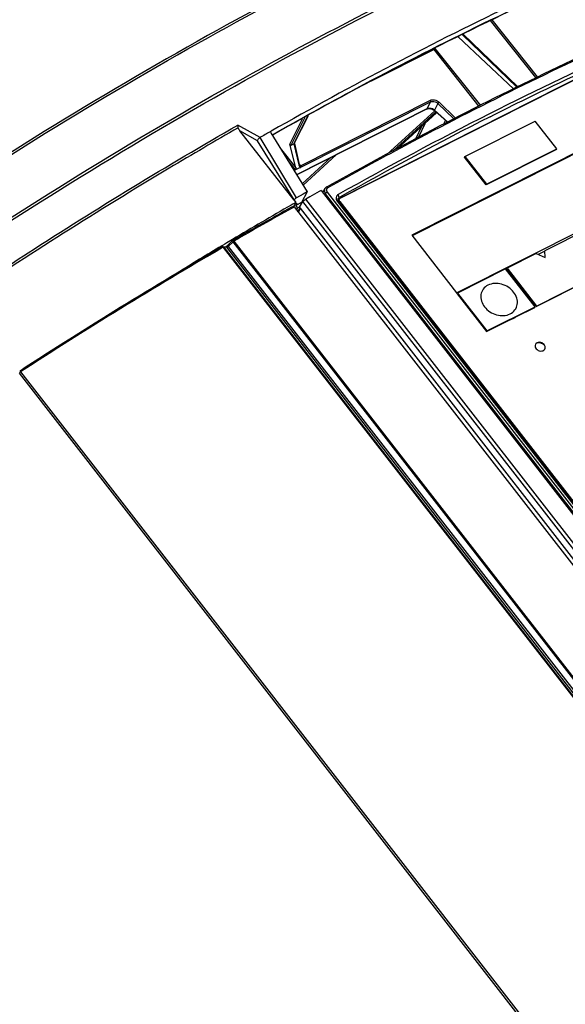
# Model space of a CAD drawing. Header units: millimetres. Extents: x 0 to 594, y 0 to 420.
# Tile 38 of 48: x 513 to 531, y 130 to 163. Entities that reach past the tile are written whole.
import ezdxf

# ---------------------------------------------------------------- set-up
doc = ezdxf.new("R2010")
doc.units = ezdxf.units.MM
doc.header["$LTSCALE"] = 32.67
doc.layers.get('0').update_dxf_attribs({"linetype": 'CONTINUOUS'})
doc.layers.add('ROUNDS', color=7, linetype='CONTINUOUS')

msp = doc.modelspace()

# ---------------------------------------------------------------- linework, layer by layer
at = {"color": 7, "linetype": 'CONTINUOUS'}
for p, q in [((533.3506, 161.5775), (523.6988, 156.7014)), ((533.3604, 161.5732), (523.7545, 156.7204)), ((533.6995, 159.3562), (526.0821, 155.508)), ((533.6844, 159.3263), (526.0911, 155.4902)), ((527.8187, 158.0772), (530.1131, 159.2363)), ((530.8149, 158.3338), (530.1131, 159.2363)), ((523.6128, 158.1321), (522.5358, 157.1478)), ((530.8041, 158.3125), (528.5097, 157.1534)), ((528.5205, 157.1747), (530.8149, 158.3338)), ((530.8041, 158.3125), (530.8149, 158.3338)), ((527.8079, 158.0558), (527.8187, 158.0772)), ((528.5097, 157.1534), (527.8079, 158.0558)), ((527.8187, 158.0772), (528.5205, 157.1747)), ((527.5442, 153.6278), (535.1616, 157.476)), ((528.5097, 157.1534), (528.5205, 157.1747)), ((522.6693, 156.9318), (522.49, 156.5775)), ((523.123, 156.9695), (523.061, 156.9348)), ((523.1227, 156.9699), (538.5804, 137.0916)), ((523.2503, 157.0317), (523.1751, 156.9025)), ((523.3112, 157.091), (523.3327, 157.1029)), ((523.7181, 156.7421), (523.6864, 156.8396)), ((522.2327, 156.4405), (522.3041, 156.5814)), ((522.2461, 156.6555), (522.3041, 156.5814)), ((522.49, 156.5775), (522.3045, 156.4838)), ((522.3636, 156.4089), (522.3045, 156.4838)), ((522.4241, 156.429), (522.5339, 156.6093)), ((522.5036, 156.5595), (522.49, 156.5775)), ((522.7623, 156.767), (522.6282, 156.6914)), ((523.6482, 156.6235), (533.4265, 144.0489)), ((533.4728, 144.0411), (523.6945, 156.6157)), ((523.7181, 156.7421), (523.7368, 156.7526)), ((523.7238, 156.6903), (523.721, 156.685)), ((523.7365, 156.6065), (533.4796, 144.0771)), ((522.1622, 156.4243), (522.1839, 156.4364)), ((522.2467, 156.4334), (550.5805, 119.9968)), ((522.4397, 156.4474), (522.3636, 156.4089)), ((522.3679, 156.2775), (522.4365, 156.4131)), ((522.3842, 156.2566), (522.4527, 156.392)), ((522.4524, 156.3926), (522.4241, 156.429)), ((538.0386, 136.3491), (522.4527, 156.392)), ((530.1404, 153.1796), (536.1441, 156.2126)), ((530.1512, 153.2009), (536.1549, 156.2339)), ((532.1842, 155.8935), (530.4252, 155.0048)), ((520.0845, 155.1812), (520.2393, 155.3337)), ((520.2475, 155.3399), (520.2393, 155.3337)), ((520.2474, 155.3399), (520.2614, 155.348)), ((526.0821, 155.508), (527.5442, 153.6278)), ((519.8903, 155.1332), (519.8902, 155.1332)), ((519.9147, 155.1393), (519.8905, 155.1333)), ((519.9144, 155.1393), (520.0188, 155.1365)), ((530.1397, 154.913), (529.1921, 154.4343)), ((530.1397, 154.913), (530.4357, 154.7858)), ((530.4197, 154.9942), (530.2042, 154.8853)), ((530.4197, 154.9942), (530.4252, 155.0048)), ((530.4357, 154.7858), (530.4252, 155.0048)), ((529.1462, 154.4111), (527.5784, 153.6191)), ((530.1053, 153.1777), (529.1462, 154.4111)), ((529.1813, 154.4129), (529.1921, 154.4343)), ((529.1813, 154.4129), (530.1404, 153.1796)), ((529.1921, 154.4343), (530.1512, 153.2009)), ((527.5676, 153.5977), (527.5784, 153.6191)), ((527.5676, 153.5977), (528.5267, 152.3643)), ((527.5784, 153.6191), (528.5375, 152.3857)), ((528.5375, 152.3857), (530.1053, 153.1777)), ((529.4797, 152.8458), (530.0945, 153.1564)), ((530.0945, 153.1564), (530.1053, 153.1777)), ((530.1404, 153.1796), (530.1512, 153.2009)), ((528.5267, 152.3643), (529.2868, 152.7483)), ((528.5267, 152.3643), (528.5375, 152.3857)), ((513.2903, 151.0725), (513.3009, 151.0794))]:
    msp.add_line(p, q, dxfattribs=at)
at = {"color": 9, "linetype": 'CONTINUOUS'}
for p, q in [((523.4466, 158.0482), (522.5089, 157.1913)), ((523.2682, 156.8657), (523.2417, 156.8168)), ((533.5611, 143.6293), (523.2682, 156.8657)), ((523.3242, 156.9168), (533.6171, 143.6804)), ((538.0038, 136.7154), (522.5339, 156.6093)), ((538.0912, 136.8063), (522.6289, 156.6904)), ((523.6945, 156.6156), (523.6482, 156.6235)), ((523.7181, 156.7421), (523.6988, 156.7014)), ((523.7365, 156.6065), (523.7214, 156.5766)), ((522.2002, 156.4076), (522.1785, 156.3955)), ((522.2223, 156.4198), (522.2002, 156.4076)), ((522.2467, 156.4334), (522.2223, 156.4198)), ((520.2534, 155.3001), (520.0966, 155.1457)), ((548.5875, 118.863), (520.2534, 155.3001)), ((520.278, 155.3189), (548.6118, 118.8824)), ((519.9252, 155.1147), (519.9078, 155.1046)), ((519.9252, 155.1147), (548.2594, 118.6777)), ((519.9462, 155.1223), (548.2803, 118.6853)), ((520.0513, 155.1194), (519.9462, 155.1223)), ((548.4893, 118.5488), (520.0513, 155.1194)), ((520.0966, 155.1457), (548.5347, 118.575)), ((513.3192, 151.0504), (541.6646, 114.599)), ((541.6247, 114.5598), (513.2793, 151.0113))]:
    msp.add_line(p, q, dxfattribs=at)
at = {"color": 7, "linetype": 'CONTINUOUS'}
for centre, radius, start, end in [((576.737, 64.3153), 106.6323, 114.036857, 116.825911), ((586.6662, 44.8374), 128.4949, 116.857388, 119.349419), ((583.1409, 51.768), 120.626, 116.861062, 119.502766), ((599.0077, 21.3962), 155.3661, 119.263342, 119.389692), ((523.3843, 156.9538), 0.155, 140.85922, 150.02749), ((523.7609, 156.7066), 0.1524, 119.2643, 129.9477), ((523.7726, 156.7238), 0.1594, 198.59258, 204.91232), ((523.7795, 156.7269), 0.1671, 204.89354, 209.37395), ((523.7848, 156.7299), 0.1731, 209.38972, 217.93381), ((523.7307, 156.6376), 0.0713, 123.98668, 134.973), ((523.7322, 156.6355), 0.0739, 116.78961, 124.01643), ((523.7877, 156.6545), 0.0737, 116.78356, 125.41506), ((589.9423, 34.5168), 139.4833, 119.073886, 119.971164), ((599.1242, 18.9572), 157.5498, 120.192963, 123.006777), ((532.425, 146.7801), 6.743, 116.8076, 117.73604), ((532.2264, 147.1732), 6.3026, 115.83704, 116.80826), ((530.325, 151.8468), 0.1103, 327.02832, 333.08889)]:
    msp.add_arc(centre, radius, start, end, dxfattribs=at)
at = {"color": 9, "linetype": 'CONTINUOUS'}
for centre, radius, start, end in [((589.4168, 35.4842), 138.3493, 119.078268, 119.982839), ((597.2893, 21.9689), 153.9903, 120.166135, 123.04478), ((519.9133, 155.1011), 0.0383, 68.54895, 87.88706), ((520.0177, 155.0964), 0.0401, 68.98943, 88.41178)]:
    msp.add_arc(centre, radius, start, end, dxfattribs=at)
at = {"color": 7, "linetype": 'CONTINUOUS'}
for points, knots in [([(523.3327, 157.1029), (524.1731, 157.5714), (527.398, 159.3288), (530.6919, 160.9618), (533.1655, 162.0702)], [0, 0, 0, 0, 0.2619617, 1, 1, 1, 1]), ([(528.6386, 159.379), (529.0363, 159.5799), (530.5905, 160.3531), (532.1643, 161.0875), (533.3454, 161.6073)], [0, 0, 0, 0, 0.2566322, 1, 1, 1, 1]), ([(522.5339, 156.6093), (522.5367, 156.6139), (522.553, 156.6356), (522.5736, 156.6536), (522.5908, 156.6666)], [0, 0, 0, 0, 0.2002043, 1, 1, 1, 1]), ([(523.6834, 156.704), (523.6846, 156.7065), (523.6873, 156.7115), (523.6904, 156.7161), (523.6921, 156.7184)], [0, 0, 0, 0, 0.498315, 1, 1, 1, 1]), ([(522.2467, 156.4334), (522.2451, 156.4355), (522.2411, 156.4393), (522.2363, 156.442), (522.2338, 156.443)], [0, 0, 0, 0, 0.498954, 1, 1, 1, 1]), ([(520.0182, 155.1376), (520.0178, 155.1374), (520.0162, 155.1365), (520.0182, 155.1365), (520.0188, 155.1365)], [0, 0, 0, 0, 0.4345687, 1, 1, 1, 1]), ([(520.0845, 155.1812), (520.0705, 155.1674), (520.0508, 155.151), (520.0278, 155.1415), (520.0231, 155.1396)], [0, 0, 0, 0, 0.7931477, 1, 1, 1, 1]), ([(529.2956, 152.945), (529.3551, 152.9751), (529.4622, 153.0608), (529.5714, 153.3211), (529.4637, 153.6242), (529.2372, 153.8239), (528.9554, 153.9544), (528.7006, 153.9467), (528.5685, 153.88)], [0, 0, 0, 0, 0.1152664, 0.2272436, 0.4678676, 0.604783, 0.7443733, 1, 1, 1, 1]), ([(528.5685, 153.88), (528.509, 153.8499), (528.4019, 153.7642), (528.2927, 153.5039), (528.4004, 153.2009), (528.6269, 153.0012), (528.9087, 152.8706), (529.1635, 152.8783), (529.2956, 152.945)], [0, 0, 0, 0, 0.1152664, 0.2272436, 0.4678676, 0.604783, 0.7443733, 1, 1, 1, 1]), ([(530.4018, 151.9393), (530.3668, 151.9842), (530.2629, 152.045), (530.1421, 151.9938), (530.1201, 151.9504)], [0, 0, 0, 0, 0.538976, 1, 1, 1, 1]), ([(530.1417, 151.808), (530.1754, 151.7647), (530.2743, 151.7062), (530.3917, 151.7469), (530.4176, 151.7868)], [0, 0, 0, 0, 0.5354982, 1, 1, 1, 1]), ([(530.4234, 151.7969), (530.4396, 151.8288), (530.4364, 151.8868), (530.4101, 151.9286), (530.4018, 151.9393)], [0, 0, 0, 0, 0.7247741, 1, 1, 1, 1])]:
    msp.add_open_spline(points, degree=3, knots=knots, dxfattribs=at)
at = {"color": 9, "linetype": 'CONTINUOUS'}
for points, knots in [([(523.3513, 157.0677), (524.1915, 157.5362), (527.4157, 159.2941), (530.709, 160.9276), (533.1821, 162.0368)], [0, 0, 0, 0, 0.2619457, 1, 1, 1, 1]), ([(523.25, 157.0313), (523.2291, 156.995), (523.2284, 156.9269), (523.2587, 156.878), (523.2682, 156.8657)], [0, 0, 0, 0, 0.7287488, 1, 1, 1, 1]), ([(523.3242, 156.9168), (523.3066, 156.9069), (523.2861, 156.8907), (523.2707, 156.8703), (523.2682, 156.8657)], [0, 0, 0, 0, 0.7952921, 1, 1, 1, 1]), ([(523.3113, 157.091), (523.3141, 157.0925), (523.3222, 157.0927), (523.3287, 157.0889), (523.3323, 157.0865)], [0, 0, 0, 0, 0.4198877, 1, 1, 1, 1]), ([(520.2534, 155.3001), (520.2505, 155.3037), (520.2446, 155.3127), (520.2338, 155.3283), (520.2393, 155.3337)], [0, 0, 0, 0, 0.3740566, 1, 1, 1, 1]), ([(520.278, 155.3189), (520.2752, 155.3225), (520.2677, 155.331), (520.2543, 155.3439), (520.2474, 155.3398)], [0, 0, 0, 0, 0.3642189, 1, 1, 1, 1]), ([(520.2631, 155.3087), (520.2614, 155.3073), (520.2581, 155.3045), (520.2549, 155.3016), (520.2534, 155.3001)], [0, 0, 0, 0, 0.5123123, 1, 1, 1, 1]), ([(520.278, 155.3189), (520.2755, 155.3174), (520.2704, 155.3142), (520.2656, 155.3106), (520.2631, 155.3087)], [0, 0, 0, 0, 0.4851088, 1, 1, 1, 1]), ([(519.8948, 155.1346), (519.894, 155.1345), (519.8924, 155.1342), (519.891, 155.1336), (519.8903, 155.1332)], [0, 0, 0, 0, 0.5079279, 1, 1, 1, 1]), ([(519.9352, 155.1197), (519.9336, 155.119), (519.9302, 155.1175), (519.9269, 155.1157), (519.9252, 155.1147)], [0, 0, 0, 0, 0.480128, 1, 1, 1, 1]), ([(519.9273, 155.1367), (519.9309, 155.1353), (519.938, 155.1312), (519.9437, 155.1255), (519.9462, 155.1223)], [0, 0, 0, 0, 0.4924705, 1, 1, 1, 1]), ([(519.9462, 155.1223), (519.9445, 155.1224), (519.9408, 155.1217), (519.9372, 155.1205), (519.9352, 155.1197)], [0, 0, 0, 0, 0.4317987, 1, 1, 1, 1]), ([(520.0513, 155.1194), (520.0488, 155.1226), (520.043, 155.1284), (520.0358, 155.1324), (520.0321, 155.1338)], [0, 0, 0, 0, 0.5051348, 1, 1, 1, 1]), ([(520.064, 155.1228), (520.0634, 155.1228), (520.0617, 155.1235), (520.0619, 155.1254), (520.062, 155.1262)], [0, 0, 0, 0, 0.4251924, 1, 1, 1, 1]), ([(520.0966, 155.1457), (520.0887, 155.1379), (520.0787, 155.1295), (520.0663, 155.1227), (520.064, 155.1228)], [0, 0, 0, 0, 0.8314988, 1, 1, 1, 1]), ([(520.0845, 155.1812), (520.0829, 155.1796), (520.0817, 155.1731), (520.0837, 155.1677), (520.0851, 155.1645)], [0, 0, 0, 0, 0.3925226, 1, 1, 1, 1]), ([(520.0851, 155.1645), (520.0864, 155.1613), (520.09, 155.1548), (520.0942, 155.1488), (520.0966, 155.1457)], [0, 0, 0, 0, 0.4653182, 1, 1, 1, 1]), ([(513.2903, 151.0725), (513.2919, 151.0735), (513.298, 151.0721), (513.3018, 151.0688), (513.3044, 151.0666)], [0, 0, 0, 0, 0.3553692, 1, 1, 1, 1]), ([(513.3044, 151.0666), (513.307, 151.0644), (513.3121, 151.0592), (513.3168, 151.0535), (513.3192, 151.0504)], [0, 0, 0, 0, 0.4630165, 1, 1, 1, 1])]:
    msp.add_open_spline(points, degree=3, knots=knots, dxfattribs=at)
at = {"color": 7, "linetype": 'CONTINUOUS'}
for points in [[(523.3112, 157.091), (523.2934, 157.081), (523.277, 157.0675), (523.2641, 157.0516)], [(523.6631, 156.8235), (523.639, 156.8033), (523.621, 156.773), (523.6157, 156.742)], [(522.5908, 156.6666), (522.6027, 156.6757), (522.6152, 156.684), (522.6282, 156.6914)], [(523.6157, 156.742), (523.6118, 156.7192), (523.6141, 156.6948), (523.6214, 156.6729)], [(523.6757, 156.6657), (523.6751, 156.6787), (523.6779, 156.6922), (523.6834, 156.704)], [(523.6945, 156.6157), (523.6836, 156.6297), (523.6765, 156.6479), (523.6757, 156.6657)], [(523.6921, 156.7184), (523.6991, 156.7278), (523.7081, 156.736), (523.7181, 156.7421)], [(523.7086, 156.6604), (523.7024, 156.6482), (523.7003, 156.6332), (523.7023, 156.6196)], [(523.7023, 156.6196), (523.7041, 156.6079), (523.7085, 156.5965), (523.7146, 156.5864)], [(523.7175, 156.6495), (523.7155, 156.6631), (523.7175, 156.6781), (523.7238, 156.6903)], [(523.7365, 156.6065), (523.7269, 156.6189), (523.7198, 156.634), (523.7175, 156.6495)], [(523.7238, 156.6903), (523.7286, 156.6999), (523.7362, 156.7084), (523.745, 156.7147)], [(522.2338, 156.443), (522.2184, 156.4496), (522.1986, 156.4445), (522.184, 156.4364)], [(529.2868, 152.7483), (529.3219, 152.7592), (529.3563, 152.7729), (529.3891, 152.7895)], [(529.3891, 152.7895), (529.4208, 152.8055), (529.4513, 152.8244), (529.4797, 152.8458)], [(530.1978, 152.0021), (530.2664, 152.0187), (530.353, 151.9844), (530.3964, 151.9287)], [(530.1201, 151.9504), (530.1081, 151.9267), (530.1054, 151.8971), (530.1112, 151.8712)], [(530.1112, 151.8712), (530.1163, 151.8483), (530.1274, 151.8264), (530.1417, 151.808)]]:
    msp.add_open_spline(points, degree=3, dxfattribs=at)
at = {"color": 9, "linetype": 'CONTINUOUS'}
for points in [[(523.313, 157.0278), (523.304, 157.0109), (523.3002, 156.9903), (523.3025, 156.9712)], [(523.3025, 156.9712), (523.3047, 156.9518), (523.3129, 156.9327), (523.3242, 156.9168)], [(523.3513, 157.0677), (523.3355, 157.0582), (523.3216, 157.0441), (523.313, 157.0278)], [(523.3323, 157.0865), (523.3396, 157.0814), (523.3458, 157.0748), (523.3513, 157.0677)], [(519.9252, 155.1147), (519.9179, 155.1244), (519.9068, 155.136), (519.8948, 155.1346)], [(513.3192, 151.0504), (513.308, 151.0431), (513.2946, 151.0363), (513.2886, 151.0243)]]:
    msp.add_open_spline(points, degree=3, dxfattribs=at)
at = {"layer": 'ROUNDS', "color": 9, "linetype": 'CONTINUOUS'}
for p, q in [((530.1352, 160.6527), (528.6524, 162.5191)), ((530.1867, 160.6768), (528.7039, 162.5432)), ((527.5962, 161.9856), (529.4013, 160.2873)), ((529.5146, 160.3446), (527.7331, 162.0547)), ((529.5409, 160.3579), (527.7594, 162.068)), ((524.7681, 160.5445), (526.7988, 161.5704)), ((526.7988, 161.5704), (528.2715, 159.7166)), ((526.84, 161.6075), (528.322, 159.742)), ((522.4553, 157.7778), (526.6772, 159.9107)), ((522.4677, 157.7266), (526.6896, 159.8595)), ((526.6896, 159.8595), (526.5739, 159.631)), ((526.9364, 159.8104), (526.824, 159.5883)), ((526.9364, 159.8104), (527.4608, 159.307)), ((526.9735, 159.852), (527.5135, 159.3336)), ((522.2365, 158.4926), (522.702, 159.4122)), ((526.5739, 159.631), (522.327, 157.4855)), ((525.2852, 158.1581), (526.8311, 159.5706)), ((525.4662, 158.2559), (526.8647, 159.5338)), ((526.8903, 159.5057), (525.6042, 158.3305)), ((526.5686, 159.6254), (526.5739, 159.631)), ((527.255, 159.203), (526.824, 159.5883)), ((521.1326, 158.699), (520.4102, 159.1063)), ((522.1007, 158.4808), (522.5224, 159.3137)), ((522.1437, 158.4457), (522.6064, 159.3597)), ((526.4006, 159.0555), (526.2182, 158.6624)), ((526.505, 159.1509), (526.2984, 158.7058)), ((527.1325, 159.1411), (527.1888, 159.2523)), ((527.2141, 159.1823), (527.2306, 159.215)), ((521.0487, 158.5945), (520.4746, 158.9182)), ((521.5227, 158.7821), (521.5367, 158.7901)), ((522.2514, 156.666), (521.0487, 158.5945)), ((522.3264, 156.7359), (521.1321, 158.6987)), ((522.2363, 158.4925), (522.3962, 157.8062)), ((521.7929, 158.3492), (522.2971, 157.7145)), ((522.041, 157.948), (522.2797, 157.6475)), ((522.4553, 157.7778), (522.4186, 157.8271)), ((522.4266, 157.7853), (522.4371, 157.7728)), ((522.325, 156.5377), (522.3292, 156.5327))]:
    msp.add_line(p, q, dxfattribs=at)
at = {"layer": 'ROUNDS', "color": 7, "linetype": 'CONTINUOUS'}
for p, q in [((527.5927, 161.9838), (529.3979, 160.2856)), ((522.2481, 158.5033), (522.7106, 159.4169)), ((526.5685, 159.6254), (522.3284, 157.4832)), ((526.8993, 159.5112), (525.6115, 158.3344)), ((527.248, 159.1995), (526.8234, 159.579)), ((522.2461, 156.6555), (520.4746, 158.9182)), ((521.4621, 158.8869), (521.4763, 158.895)), ((521.4763, 158.895), (521.4922, 158.9041)), ((521.479, 158.8902), (521.4922, 158.9041)), ((521.4815, 158.8528), (522.6693, 156.9318)), ((521.5431, 158.7804), (521.5291, 158.7725)), ((521.5592, 158.7896), (521.5431, 158.7804)), ((522.2971, 157.7145), (522.1007, 158.4808)), ((522.1437, 158.4457), (522.2363, 158.4925)), ((522.2481, 158.5033), (522.2363, 158.4925)), ((522.2519, 158.5042), (522.411, 157.8214)), ((522.2394, 157.6271), (522.4255, 157.7211)), ((522.431, 157.7247), (522.4255, 157.7211)), ((522.5349, 156.8551), (522.3264, 156.7359)), ((522.6693, 156.9318), (522.5349, 156.8551)), ((522.1974, 156.5202), (522.1524, 156.4943)), ((522.3041, 156.5814), (522.1974, 156.5202)), ((522.2461, 156.6555), (522.2514, 156.666)), ((522.282, 156.523), (522.2715, 156.517)), ((522.2942, 156.53), (522.282, 156.523)), ((522.3052, 156.5363), (522.2942, 156.53)), ((522.3292, 156.5327), (522.3045, 156.4838)), ((522.3301, 156.5418), (522.3292, 156.5327)), ((522.325, 156.3327), (522.3636, 156.4089)), ((519.9792, 155.2182), (519.9027, 155.1724)), ((520.0477, 155.2592), (519.9792, 155.2182)), ((520.2298, 155.3679), (520.0477, 155.2592)), ((520.2385, 155.3731), (520.2298, 155.3679)), ((519.9027, 155.1724), (519.8823, 155.1601))]:
    msp.add_line(p, q, dxfattribs=at)
msp.add_lwpolyline([(522.439, 157.7359), (522.4356, 157.7294), (522.431, 157.7247)], dxfattribs=at)
at = {"layer": 'ROUNDS', "color": 9, "linetype": 'CONTINUOUS'}
for centre, radius, start, end in [((526.6592, 159.4047), 0.2458, 75.60123, 84.77937), ((526.6567, 159.3949), 0.256, 66.72999, 75.62191)]:
    msp.add_arc(centre, radius, start, end, dxfattribs=at)
at = {"layer": 'ROUNDS', "color": 7, "linetype": 'CONTINUOUS'}
for centre, radius, start, end in [((591.2888, 36.0749), 141.2748, 119.621076, 119.775139), ((594.0719, 31.5291), 144.1829, 119.921099, 120.802567), ((598.1475, 24.69), 152.1443, 120.958297, 121.59246)]:
    msp.add_arc(centre, radius, start, end, dxfattribs=at)
msp.add_ellipse((522.1311, 158.4971), major_axis=(-0.0052, 0.0536), ratio=0.6093068, start_param=-4.4617849, end_param=-2.9084418, dxfattribs=at)
for points, knots in [([(529.36, 166.9595), (525.9624, 165.4989), (518.9693, 161.9644), (512.3152, 157.8416), (508.8936, 155.5444)], [0, 0, 0, 0, 0.4729519, 1, 1, 1, 1]), ([(532.0742, 164.2627), (531.2172, 163.8865), (527.6202, 162.2417), (524.117, 160.3955), (521.4922, 158.9041)], [0, 0, 0, 0, 0.2366527, 1, 1, 1, 1]), ([(532.0962, 164.1035), (531.2436, 163.7316), (527.6615, 162.1026), (524.1733, 160.2708), (521.5592, 158.7896)], [0, 0, 0, 0, 0.2364051, 1, 1, 1, 1]), ([(520.4237, 159.0172), (520.4219, 159.0256), (520.4162, 159.0552), (520.4123, 159.085), (520.4102, 159.1063)], [0, 0, 0, 0, 0.2888938, 1, 1, 1, 1]), ([(521.0487, 158.5945), (521.0507, 158.604), (521.0681, 158.6462), (521.1017, 158.6813), (521.1326, 158.699)], [0, 0, 0, 0, 0.2138636, 1, 1, 1, 1]), ([(522.415, 157.8078), (522.4142, 157.81), (522.4127, 157.8145), (522.4115, 157.8191), (522.411, 157.8214)], [0, 0, 0, 0, 0.4935446, 1, 1, 1, 1]), ([(522.3264, 156.7359), (522.3025, 156.7222), (522.2749, 156.7001), (522.2545, 156.6721), (522.2514, 156.666)], [0, 0, 0, 0, 0.7996313, 1, 1, 1, 1]), ([(522.3052, 156.5363), (522.308, 156.5379), (522.3132, 156.5405), (522.3187, 156.5425), (522.3213, 156.5431)], [0, 0, 0, 0, 0.550199, 1, 1, 1, 1]), ([(522.3213, 156.5431), (522.3231, 156.5435), (522.3261, 156.544), (522.3293, 156.5428), (522.3301, 156.5418)], [0, 0, 0, 0, 0.5980534, 1, 1, 1, 1])]:
    msp.add_open_spline(points, degree=3, knots=knots, dxfattribs=at)
at = {"layer": 'ROUNDS', "color": 9, "linetype": 'CONTINUOUS'}
for points, knots in [([(508.9293, 155.4893), (512.3491, 157.786), (519.0002, 161.9087), (525.9893, 165.4448), (529.3853, 166.9071)], [0, 0, 0, 0, 0.5269929, 1, 1, 1, 1]), ([(510.0016, 154.1165), (513.4384, 156.4249), (520.1213, 160.5667), (527.1452, 164.1165), (530.5573, 165.5824)], [0, 0, 0, 0, 0.5271491, 1, 1, 1, 1]), ([(510.0712, 154.0604), (513.5077, 156.3681), (520.1898, 160.5089), (527.2129, 164.0582), (530.6246, 165.5241)], [0, 0, 0, 0, 0.5271368, 1, 1, 1, 1]), ([(521.5367, 158.7901), (522.4412, 159.3029), (525.9038, 161.2148), (529.456, 162.9684), (532.1285, 164.1343)], [0, 0, 0, 0, 0.2628548, 1, 1, 1, 1]), ([(526.7988, 161.5704), (526.7978, 161.5717), (526.7957, 161.5747), (526.7937, 161.5778), (526.7927, 161.5794)], [0, 0, 0, 0, 0.4741788, 1, 1, 1, 1]), ([(526.7988, 161.5704), (526.8063, 161.5744), (526.8154, 161.5817), (526.8331, 161.5925), (526.831, 161.5979)], [0, 0, 0, 0, 0.5949946, 1, 1, 1, 1]), ([(526.831, 161.5979), (526.8309, 161.5981), (526.8306, 161.5986), (526.8302, 161.5989), (526.83, 161.5991)], [0, 0, 0, 0, 0.474703, 1, 1, 1, 1]), ([(526.6772, 159.9107), (526.7224, 159.9335), (526.836, 159.9423), (526.934, 159.8899), (526.9735, 159.852)], [0, 0, 0, 0, 0.4801837, 1, 1, 1, 1]), ([(526.6896, 159.8595), (526.708, 159.8688), (526.7931, 159.8929), (526.8886, 159.8564), (526.9364, 159.8104)], [0, 0, 0, 0, 0.237065, 1, 1, 1, 1]), ([(526.9735, 159.852), (526.9664, 159.8464), (526.9605, 159.8396), (526.9407, 159.8225), (526.9454, 159.82)], [0, 0, 0, 0, 0.6291625, 1, 1, 1, 1]), ([(526.8223, 159.5779), (526.8224, 159.5793), (526.8246, 159.5833), (526.827, 159.5867), (526.8288, 159.589)], [0, 0, 0, 0, 0.3323505, 1, 1, 1, 1]), ([(511.2607, 153.4222), (512.0239, 153.9326), (515.025, 155.9045), (518.091, 157.7781), (520.4102, 159.1063)], [0, 0, 0, 0, 0.2557109, 1, 1, 1, 1]), ([(520.4237, 159.0172), (519.6682, 158.5841), (516.5857, 156.7786), (513.5683, 154.8627), (511.3228, 153.3611)], [0, 0, 0, 0, 0.2437826, 1, 1, 1, 1]), ([(522.4125, 157.8218), (522.4136, 157.8202), (522.4095, 157.8115), (522.4014, 157.8118), (522.3962, 157.8108)], [0, 0, 0, 0, 0.2692414, 1, 1, 1, 1]), ([(522.4371, 157.7728), (522.4382, 157.7725), (522.4409, 157.7725), (522.4434, 157.7731), (522.4448, 157.7735)], [0, 0, 0, 0, 0.4268887, 1, 1, 1, 1]), ([(522.4448, 157.7735), (522.4465, 157.774), (522.4501, 157.7753), (522.4535, 157.7769), (522.4553, 157.7778)], [0, 0, 0, 0, 0.4660185, 1, 1, 1, 1]), ([(522.4553, 157.7778), (522.4573, 157.7752), (522.4611, 157.7695), (522.4645, 157.7635), (522.466, 157.7602)], [0, 0, 0, 0, 0.4755577, 1, 1, 1, 1]), ([(522.4486, 157.7188), (522.4517, 157.7197), (522.4582, 157.7221), (522.4644, 157.725), (522.4677, 157.7266)], [0, 0, 0, 0, 0.4694357, 1, 1, 1, 1]), ([(522.4699, 157.7413), (522.4695, 157.7404), (522.4676, 157.7386), (522.4652, 157.7385), (522.4639, 157.7386)], [0, 0, 0, 0, 0.4362219, 1, 1, 1, 1]), ([(522.466, 157.7602), (522.4677, 157.7567), (522.4701, 157.7508), (522.4712, 157.7437), (522.4699, 157.7413)], [0, 0, 0, 0, 0.5908638, 1, 1, 1, 1])]:
    msp.add_open_spline(points, degree=3, knots=knots, dxfattribs=at)
for points in [[(526.6772, 159.9107), (526.6854, 159.9001), (526.6991, 159.8705), (526.6858, 159.8715)], [(526.6815, 159.6495), (526.6453, 159.6528), (526.6064, 159.6474), (526.5739, 159.631)], [(526.824, 159.5883), (526.8045, 159.6056), (526.7818, 159.6197), (526.7579, 159.63)], [(522.3962, 157.8062), (522.4006, 157.7876), (522.4081, 157.7691), (522.4197, 157.754)], [(522.4197, 157.754), (522.4251, 157.747), (522.4315, 157.7406), (522.439, 157.7359)], [(522.4257, 157.7212), (522.4295, 157.7145), (522.4412, 157.7166), (522.4486, 157.7188)]]:
    msp.add_open_spline(points, degree=3, dxfattribs=at)
at = {"layer": 'ROUNDS', "color": 7, "linetype": 'CONTINUOUS'}
for points in [[(526.5686, 159.6254), (526.5865, 159.6344), (526.6065, 159.64), (526.6265, 159.6426)], [(526.6265, 159.6426), (526.6523, 159.6458), (526.679, 159.6442), (526.7044, 159.6388)], [(526.7044, 159.6388), (526.7478, 159.6296), (526.7903, 159.6085), (526.8234, 159.5789)], [(520.4746, 158.9182), (520.4518, 158.9474), (520.4315, 158.9809), (520.4237, 159.0172)], [(521.4815, 158.8528), (521.4748, 158.8635), (521.4682, 158.8837), (521.4788, 158.8904)], [(522.4265, 157.7854), (522.4216, 157.7922), (522.4178, 157.7999), (522.415, 157.8078)], [(522.4389, 157.7352), (522.4433, 157.7446), (522.445, 157.7637), (522.4349, 157.7662)], [(522.2971, 157.7145), (522.3028, 157.6922), (522.3003, 157.6579), (522.2797, 157.6475)]]:
    msp.add_open_spline(points, degree=3, dxfattribs=at)

doc.saveas('drawing.dxf')
